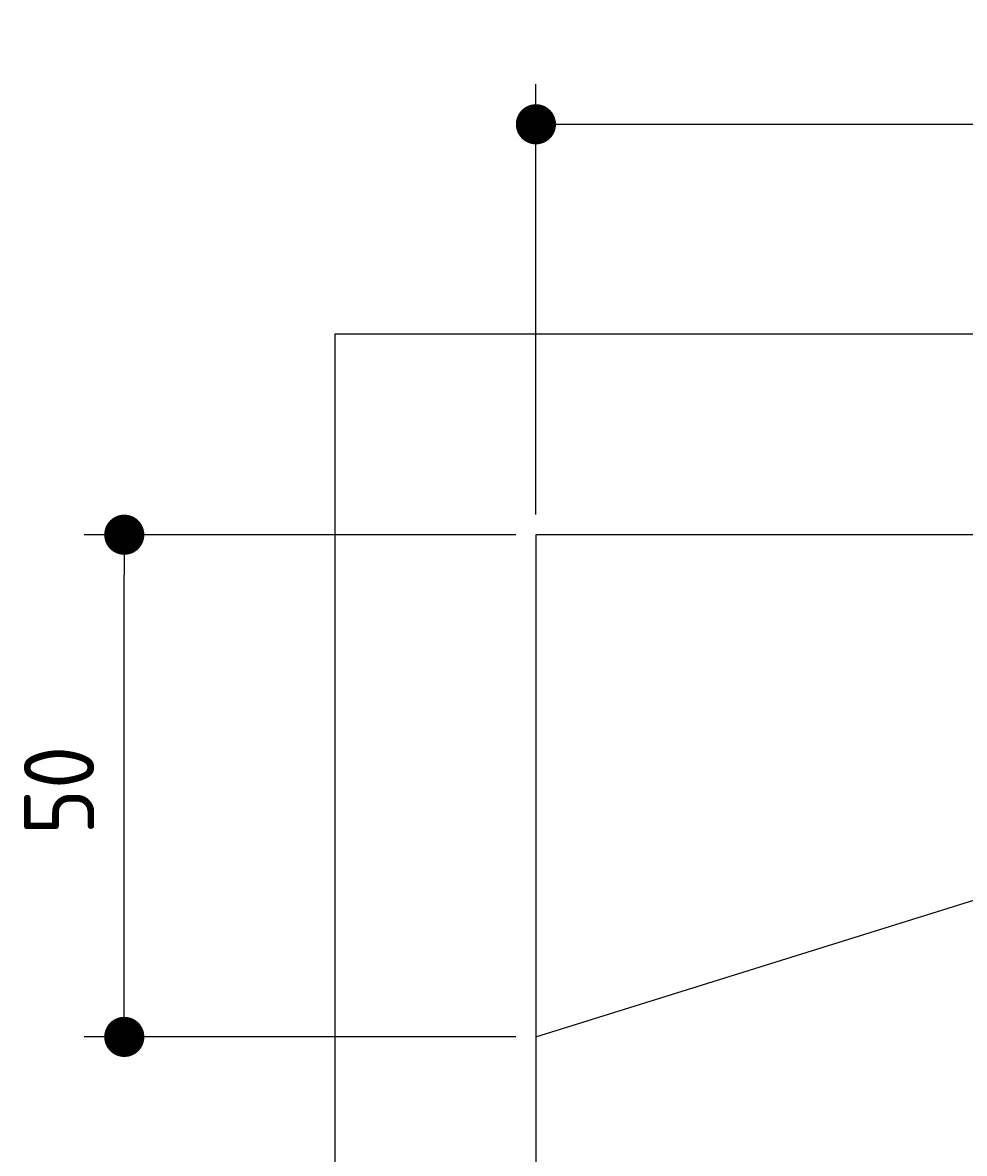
# Model space of a CAD drawing. Extents: x 562 to 7231, y 6017 to 11876.
# Tile 41 of 66: x 562 to 1500, y 10750 to 11876. Entities that reach past the tile are written whole.
import ezdxf

# ---------------------------------------------------------------- set-up
doc = ezdxf.new("R2010")
doc.units = 0
doc.layers.get('0').update_dxf_attribs({"linetype": 'CONTINUOUS'})
doc.layers.get('DEFPOINTS').update_dxf_attribs({"linetype": 'CONTINUOUS'})
doc.layers.add('4', color=3, linetype='CONTINUOUS')
doc.styles.get("Standard").update_dxf_attribs({"font": 'ISOCP.SHX'})
doc.dimstyles.get("Standard").update_dxf_attribs({"dimtxt": 6, "dimasz": 10, "dimexe": 0.18, "dimexo": 0.0625, "dimgap": 2, "dimtad": 1, "dimzin": 0, "dimcen": 0.09, "dimazin": 3, "dimtfac": 1, "dimtofl": 0, "dimtmove": 0, "dimatfit": 3})

# ---------------------------------------------------------------- blocks, each defined once
blk = doc.blocks.new('PUNKT')
at = {"layer": '4', "color": 0, "linetype": 'BYBLOCK'}
blk.add_line((-0.5, 0), (-1, 0), dxfattribs=at)
at = {"layer": '4', "color": 0, "linetype": 'BYBLOCK', "const_width": 0.5}
blk.add_lwpolyline([(-0.25, 0, 1), (0.25, 0, 1)], format="xyb", close=True, dxfattribs=at)
blk = doc.blocks.new('*U23')
at = {"layer": '4', "color": 2}
blk.add_text('50', height=70, rotation=90, dxfattribs=at).set_placement((632.8, 11066.9))
blk = doc.blocks.new('*D7')
at = {"layer": '4'}
for p, q in [((1052.8, 11365.9), (622.8, 11365.9)), ((662.8, 10905.9), (662.8, 11325.9)), ((1052.8, 10865.9), (622.8, 10865.9))]:
    blk.add_line(p, q, dxfattribs=at)
at = {"layer": 'DEFPOINTS', "color": 0}
for p in [(662.8, 11365.9), (1072.8, 11365.9), (1072.8, 10865.9)]:
    blk.add_point(p, dxfattribs=at)
blk.add_blockref('*U23', (0, 0))
at = {"layer": '4', "xscale": 40, "yscale": 40, "zscale": 40}
for p, rotation in [((662.8, 11365.9), 90), ((662.8, 10865.9), 270)]:
    blk.add_blockref('PUNKT', p, dxfattribs=dict(at, rotation=rotation))
blk = doc.blocks.new('*U24')
at = {"layer": '4', "color": 2}
blk.add_text('160', height=70, dxfattribs=at).set_placement((1806.2, 11804.6))
blk = doc.blocks.new('*D8')
at = {"layer": '4'}
for p, q in [((1072.8, 11385.9), (1072.8, 11814.6)), ((2672.8, 11385.9), (2672.8, 11814.6)), ((1112.8, 11774.6), (2632.8, 11774.6))]:
    blk.add_line(p, q, dxfattribs=at)
at = {"layer": 'DEFPOINTS', "color": 0}
for p in [(2672.8, 11774.6), (1072.8, 11365.9), (2672.8, 11365.9)]:
    blk.add_point(p, dxfattribs=at)
blk.add_blockref('*U24', (0, 0))
at = {"layer": '4', "xscale": 40, "yscale": 40, "zscale": 40, "rotation": 180}
blk.add_blockref('PUNKT', (1072.8, 11774.6), dxfattribs=at)
at = {"layer": '4', "xscale": 40, "yscale": 40, "zscale": 40}
blk.add_blockref('PUNKT', (2672.8, 11774.6), dxfattribs=at)

msp = doc.modelspace()

# ---------------------------------------------------------------- linework, layer by layer
for p, q in [((872.775, 6265.902), (872.775, 11565.902)), ((872.775, 11565.902), (6472.775, 11565.902)), ((6272.775, 11365.902), (1072.775, 11365.902)), ((1072.775, 11365.902), (1072.775, 6515.902)), ((1072.775, 10865.902), (2672.775, 11365.902))]:
    msp.add_line(p, q)

# ---------------------------------------------------------------- dimensions: what is measured, and where the dimension line sits
at = {"layer": '4'}
dim = msp.add_linear_dim(base=(2672.775, 11774.585), p1=(1072.775, 11365.902), p2=(2672.775, 11365.902), dimstyle='Standard', dxfattribs=at)
dim.commit()
dim.dimension.update_dxf_attribs({"geometry": '*D8', "text_midpoint": (1872.775, 11839.585)})
dim = msp.add_linear_dim(base=(662.772, 11365.902), p1=(1072.775, 10865.902), p2=(1072.775, 11365.902), angle=90, dimstyle='Standard', dxfattribs=at)
dim.commit()
dim.dimension.update_dxf_attribs({"geometry": '*D7', "text_midpoint": (597.772, 11115.902)})

doc.saveas('drawing.dxf')
